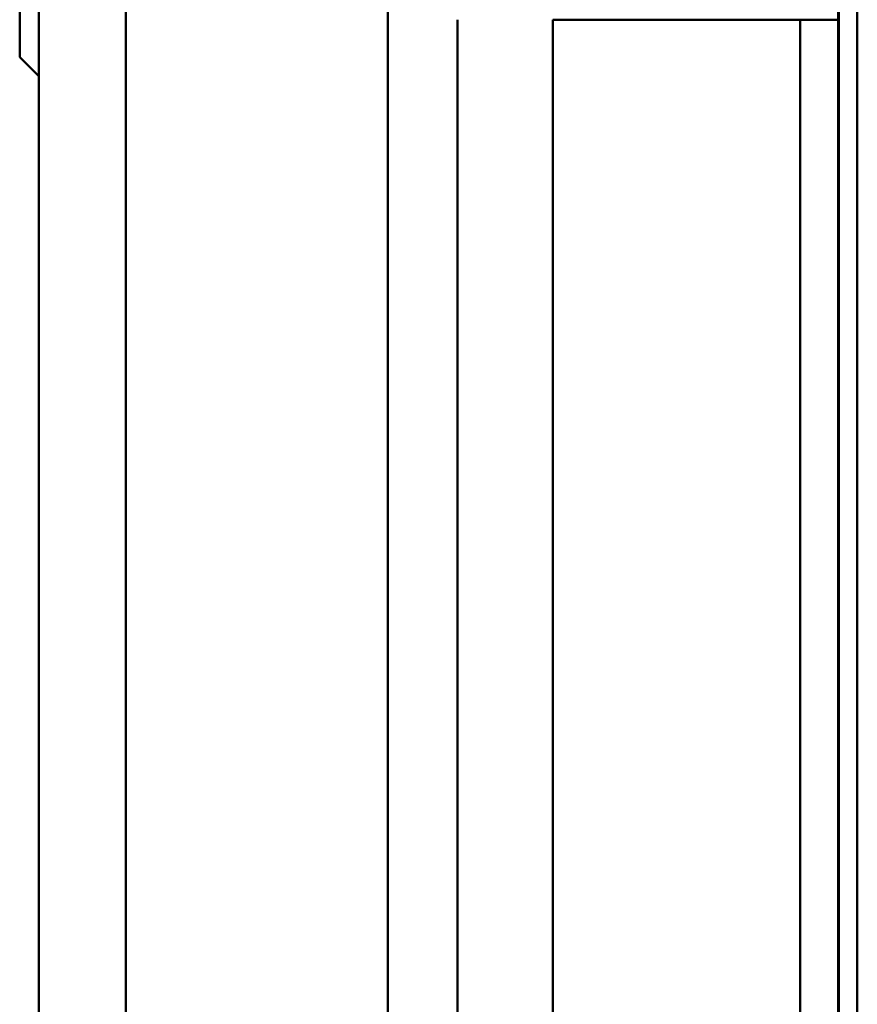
# Model space of a CAD drawing. Header units: millimetres. Extents: x 20 to 833, y 20 to 574.
# Tile 17 of 21: x 365 to 409, y 443 to 495. Entities that reach past the tile are written whole.
import ezdxf

# ---------------------------------------------------------------- set-up
doc = ezdxf.new("R2010")
doc.units = ezdxf.units.MM
doc.header["$LTSCALE"] = 2
doc.layers.add('Sichtbare Kanten(DIN)', color=7, linetype='Continuous', lineweight=50)
doc.layers.add('Sichtbare tangentiale Kanten(DIN)', color=7, linetype='Continuous', lineweight=50)

msp = doc.modelspace()

# ---------------------------------------------------------------- linework, layer by layer
at = {"layer": 'Sichtbare Kanten(DIN)'}
for p, q in [((366.3001, 512.3838), (366.3001, 288.3839)), ((365.3001, 493.1338), (365.3001, 501.6338)), ((408.3001, 304.6681), (408.3001, 496.0996)), ((408.3301, 304.6682), (408.3301, 496.0995)), ((409.3001, 496.0995), (409.3001, 304.6682)), ((388.3001, 495.0996), (388.3001, 305.6681)), ((365.3001, 493.1338), (366.3001, 492.1338))]:
    msp.add_line(p, q, dxfattribs=at)
at = {"layer": 'Sichtbare tangentiale Kanten(DIN)'}
for p, q in [((370.8744, 288.3839), (370.8744, 512.3838)), ((384.6407, 512.3838), (384.6407, 288.3839)), ((393.3001, 495.0995), (393.3001, 305.6682)), ((406.3001, 495.0995), (393.3001, 495.0995)), ((406.3001, 495.0995), (406.3001, 495.0995)), ((406.3001, 305.6682), (406.3001, 495.0995))]:
    msp.add_line(p, q, dxfattribs=at)
msp.add_open_spline([(406.3001, 495.0995), (407.4047, 495.0995), (408.3001, 495.0995), (408.3001, 495.0995)], degree=3, dxfattribs=at)

doc.saveas('drawing.dxf')
